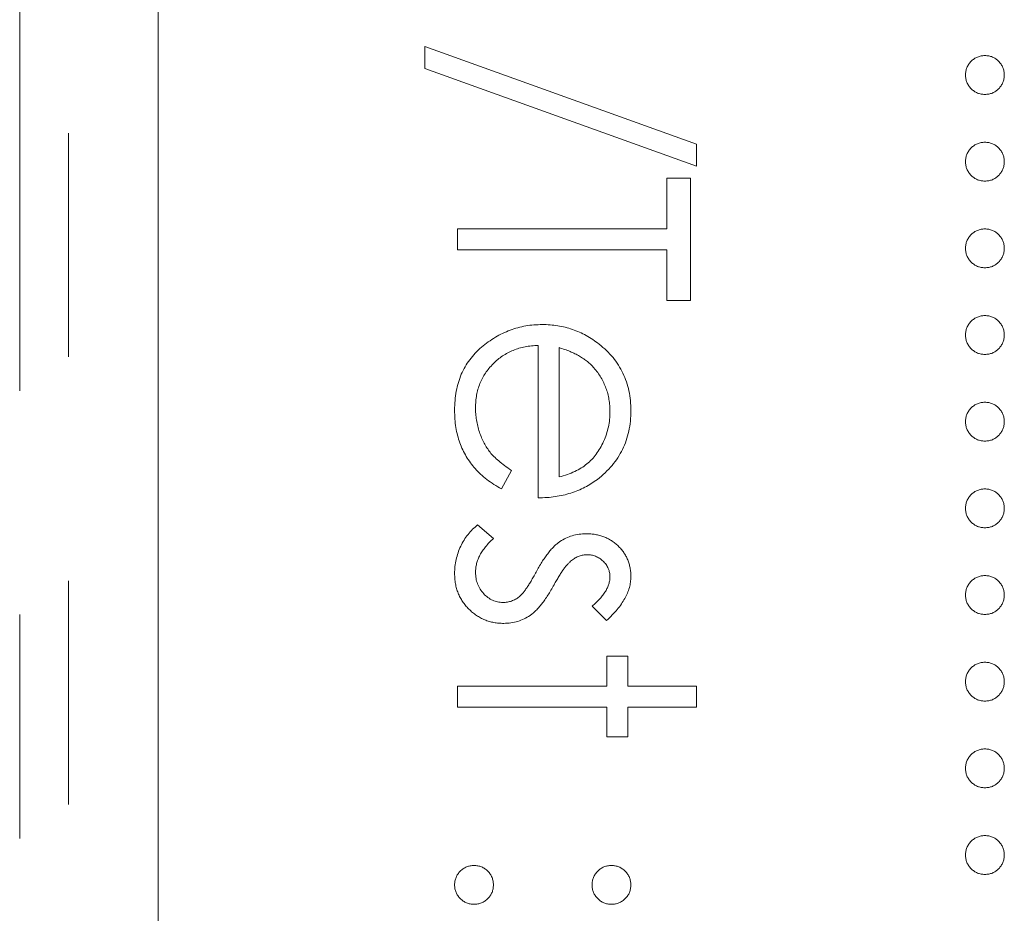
# Model space of a CAD drawing. Header units: millimetres. Extents: x -146 to 986, y -773 to 579.
# Tile 10 of 31: x 22.87 to 28.46, y 236.99 to 242.06. Entities that reach past the tile are written whole.
import ezdxf

# ---------------------------------------------------------------- set-up
doc = ezdxf.new("R2010")
doc.units = ezdxf.units.MM
doc.linetypes.add('PHANTOM', pattern=[12.7, 6.35, -1.27, 1.27, -1.27, 1.27, -1.27])

msp = doc.modelspace()

# ---------------------------------------------------------------- linework, layer by layer
at = {"color": 8, "linetype": 'PHANTOM', "lineweight": 0}
for p, q in [((22.8716, 201.851), (22.8716, 285.2829)), ((23.1496, 217.2829), (23.1496, 285.2829))]:
    msp.add_line(p, q, dxfattribs=at)
at = {"color": 7, "linetype": 'Continuous', "lineweight": 15}
for p, q in [((23.6573, 275.2829), (23.6573, 219.2829)), ((25.1707, 241.7793), (25.1707, 241.9044)), ((25.1707, 241.9044), (26.7141, 241.3511)), ((26.7141, 241.226), (25.1707, 241.7793)), ((26.7141, 241.3511), (26.7141, 241.226)), ((26.5445, 241.1582), (26.6802, 241.1582)), ((26.5445, 240.8698), (26.5445, 241.1582)), ((26.6802, 241.1582), (26.6802, 240.4628)), ((25.3573, 240.7511), (25.3573, 240.8698)), ((25.3573, 240.8698), (26.5445, 240.8698)), ((26.5445, 240.7511), (25.3573, 240.7511)), ((26.5445, 240.4628), (26.5445, 240.7511)), ((26.6802, 240.4628), (26.5445, 240.4628)), ((25.8152, 239.3434), (25.8152, 240.2084)), ((25.934, 240.1959), (25.934, 239.4621)), ((25.6626, 239.4997), (25.6072, 239.3943)), ((25.4713, 239.1907), (25.5608, 239.112)), ((26.2035, 238.648), (26.1205, 238.7286)), ((26.2053, 238.4445), (26.3241, 238.4445)), ((26.2053, 238.2749), (26.2053, 238.4445)), ((26.3241, 238.4445), (26.3241, 238.2749)), ((25.3573, 238.2749), (26.2053, 238.2749)), ((25.3573, 238.1562), (25.3573, 238.2749)), ((26.3241, 238.2749), (26.7141, 238.2749)), ((26.7141, 238.2749), (26.7141, 238.1562)), ((26.2053, 238.1562), (25.3573, 238.1562)), ((26.2053, 237.9865), (26.2053, 238.1562)), ((26.3241, 238.1562), (26.3241, 237.9865)), ((26.7141, 238.1562), (26.3241, 238.1562)), ((26.3241, 237.9865), (26.2053, 237.9865))]:
    msp.add_line(p, q, dxfattribs=at)
for points, knots in [([(28.2403, 241.7433), (28.2407, 241.7507), (28.2415, 241.7651), (28.248, 241.7858), (28.2581, 241.8048), (28.2722, 241.8218), (28.2892, 241.8356), (28.3082, 241.846), (28.3289, 241.8523), (28.3433, 241.8531), (28.3506, 241.8535)], [0, 0, 0, 0, 0.1277566, 0.2494144, 0.3727965, 0.5001113, 0.6286099, 0.7506434, 0.8737684, 1, 1, 1, 1]), ([(28.3506, 241.8535), (28.3581, 241.8531), (28.3726, 241.8524), (28.3935, 241.846), (28.4125, 241.8357), (28.4292, 241.8217), (28.4433, 241.8048), (28.4535, 241.7858), (28.4596, 241.765), (28.4604, 241.7507), (28.4608, 241.7433)], [0, 0, 0, 0, 0.129097, 0.252046, 0.373905, 0.5010378, 0.6281707, 0.7513765, 0.872426, 1, 1, 1, 1]), ([(28.3506, 241.6331), (28.3433, 241.6335), (28.329, 241.6344), (28.3081, 241.6402), (28.2893, 241.6511), (28.2722, 241.6648), (28.2582, 241.6817), (28.2479, 241.7007), (28.2416, 241.7214), (28.2408, 241.7359), (28.2403, 241.7433)], [0, 0, 0, 0, 0.126178, 0.248821, 0.37154, 0.499984, 0.627244, 0.749226, 0.872298, 1, 1, 1, 1]), ([(28.4608, 241.7433), (28.4604, 241.7359), (28.4595, 241.7215), (28.4536, 241.7006), (28.4432, 241.6817), (28.4293, 241.6649), (28.4124, 241.651), (28.3936, 241.6402), (28.3726, 241.6343), (28.358, 241.6335), (28.3506, 241.6331)], [0, 0, 0, 0, 0.127519, 0.249986, 0.371792, 0.49887, 0.625948, 0.748492, 0.870959, 1, 1, 1, 1]), ([(28.2403, 241.2514), (28.2407, 241.2588), (28.2415, 241.2732), (28.248, 241.2939), (28.2581, 241.313), (28.2722, 241.3299), (28.2892, 241.3437), (28.3082, 241.3542), (28.3289, 241.3604), (28.3433, 241.3613), (28.3506, 241.3617)], [0, 0, 0, 0, 0.1277566, 0.2494144, 0.3727965, 0.5001113, 0.6286099, 0.7506434, 0.8737684, 1, 1, 1, 1]), ([(28.3506, 241.3617), (28.3581, 241.3613), (28.3726, 241.3605), (28.3935, 241.3542), (28.4125, 241.3438), (28.4292, 241.3298), (28.4433, 241.313), (28.4535, 241.294), (28.4596, 241.2732), (28.4604, 241.2588), (28.4608, 241.2514)], [0, 0, 0, 0, 0.129097, 0.252046, 0.373905, 0.5010378, 0.6281707, 0.7513765, 0.872426, 1, 1, 1, 1]), ([(28.3506, 241.1412), (28.3433, 241.1417), (28.329, 241.1425), (28.3081, 241.1483), (28.2893, 241.1592), (28.2722, 241.1729), (28.2582, 241.1899), (28.2479, 241.2088), (28.2416, 241.2296), (28.2408, 241.2441), (28.2403, 241.2514)], [0, 0, 0, 0, 0.126178, 0.248821, 0.37154, 0.499984, 0.627244, 0.749226, 0.872298, 1, 1, 1, 1]), ([(28.4608, 241.2514), (28.4604, 241.2441), (28.4595, 241.2296), (28.4536, 241.2088), (28.4432, 241.1899), (28.4293, 241.173), (28.4124, 241.1592), (28.3936, 241.1483), (28.3726, 241.1425), (28.358, 241.1416), (28.3506, 241.1412)], [0, 0, 0, 0, 0.127519, 0.249986, 0.371792, 0.49887, 0.625948, 0.748492, 0.870959, 1, 1, 1, 1]), ([(28.2403, 240.7596), (28.2407, 240.767), (28.2415, 240.7814), (28.248, 240.8021), (28.2581, 240.8211), (28.2722, 240.8381), (28.2892, 240.8519), (28.3082, 240.8623), (28.3289, 240.8686), (28.3433, 240.8694), (28.3506, 240.8698)], [0, 0, 0, 0, 0.1277566, 0.2494144, 0.3727965, 0.5001113, 0.6286099, 0.7506434, 0.8737684, 1, 1, 1, 1]), ([(28.3506, 240.8698), (28.3581, 240.8694), (28.3726, 240.8686), (28.3935, 240.8623), (28.4125, 240.852), (28.4292, 240.838), (28.4433, 240.8211), (28.4535, 240.8021), (28.4596, 240.7813), (28.4604, 240.767), (28.4608, 240.7596)], [0, 0, 0, 0, 0.129097, 0.252046, 0.373905, 0.5010378, 0.6281707, 0.7513765, 0.872426, 1, 1, 1, 1]), ([(28.3506, 240.6493), (28.3433, 240.6498), (28.329, 240.6507), (28.3081, 240.6565), (28.2893, 240.6674), (28.2722, 240.6811), (28.2582, 240.698), (28.2479, 240.7169), (28.2416, 240.7377), (28.2408, 240.7522), (28.2403, 240.7596)], [0, 0, 0, 0, 0.126178, 0.248821, 0.37154, 0.499984, 0.627244, 0.749226, 0.872298, 1, 1, 1, 1]), ([(28.4608, 240.7596), (28.4604, 240.7522), (28.4595, 240.7378), (28.4536, 240.7169), (28.4432, 240.698), (28.4293, 240.6812), (28.4124, 240.6673), (28.3936, 240.6565), (28.3726, 240.6506), (28.358, 240.6498), (28.3506, 240.6493)], [0, 0, 0, 0, 0.127519, 0.249986, 0.371792, 0.49887, 0.625948, 0.748492, 0.870959, 1, 1, 1, 1]), ([(28.2403, 240.2677), (28.2407, 240.2751), (28.2415, 240.2895), (28.248, 240.3102), (28.2581, 240.3293), (28.2722, 240.3462), (28.2892, 240.36), (28.3082, 240.3705), (28.3289, 240.3767), (28.3433, 240.3776), (28.3506, 240.378)], [0, 0, 0, 0, 0.1277566, 0.2494144, 0.3727965, 0.5001113, 0.6286099, 0.7506434, 0.8737684, 1, 1, 1, 1]), ([(28.3506, 240.378), (28.3581, 240.3776), (28.3726, 240.3768), (28.3935, 240.3705), (28.4125, 240.3601), (28.4292, 240.3461), (28.4433, 240.3293), (28.4535, 240.3103), (28.4596, 240.2895), (28.4604, 240.2751), (28.4608, 240.2677)], [0, 0, 0, 0, 0.129097, 0.252046, 0.373905, 0.5010378, 0.6281707, 0.7513765, 0.872426, 1, 1, 1, 1]), ([(25.3403, 239.8408), (25.3408, 239.8594), (25.3416, 239.8956), (25.3489, 239.9484), (25.3608, 239.998), (25.3774, 240.0446), (25.3991, 240.088), (25.4256, 240.1282), (25.4566, 240.1656), (25.4925, 240.1988), (25.531, 240.2288), (25.571, 240.2552), (25.6126, 240.2773), (25.6554, 240.2953), (25.6992, 240.3098), (25.7444, 240.3199), (25.7908, 240.3258), (25.8222, 240.3266), (25.838, 240.3271)], [0, 0, 0, 0, 0.071579, 0.139629, 0.204797, 0.268135, 0.329814, 0.391301, 0.453434, 0.516552, 0.579631, 0.641119, 0.701294, 0.76081, 0.819932, 0.87892, 0.938983, 1, 1, 1, 1]), ([(25.838, 240.3271), (25.8529, 240.3267), (25.8823, 240.3259), (25.9259, 240.3209), (25.9682, 240.312), (26.0094, 240.2999), (26.0493, 240.2842), (26.0879, 240.265), (26.1253, 240.2422), (26.1489, 240.2246), (26.1608, 240.2158)], [0, 0, 0, 0, 0.128045, 0.253768, 0.377428, 0.500551, 0.623296, 0.746578, 0.872348, 1, 1, 1, 1]), ([(28.3506, 240.1575), (28.3433, 240.1579), (28.329, 240.1588), (28.3081, 240.1646), (28.2893, 240.1755), (28.2722, 240.1892), (28.2582, 240.2062), (28.2479, 240.2251), (28.2416, 240.2459), (28.2408, 240.2604), (28.2403, 240.2677)], [0, 0, 0, 0, 0.126178, 0.248821, 0.37154, 0.499984, 0.627244, 0.749226, 0.872298, 1, 1, 1, 1]), ([(28.4608, 240.2677), (28.4604, 240.2604), (28.4595, 240.2459), (28.4536, 240.225), (28.4432, 240.2062), (28.4293, 240.1893), (28.4124, 240.1754), (28.3936, 240.1646), (28.3726, 240.1588), (28.358, 240.1579), (28.3506, 240.1575)], [0, 0, 0, 0, 0.127519, 0.249986, 0.371792, 0.49887, 0.625948, 0.748492, 0.870959, 1, 1, 1, 1]), ([(25.8152, 240.2084), (25.8025, 240.2078), (25.7775, 240.2066), (25.7408, 240.2013), (25.7059, 240.1929), (25.673, 240.1811), (25.6416, 240.1668), (25.6121, 240.1492), (25.5845, 240.1283), (25.5586, 240.105), (25.5355, 240.079), (25.5148, 240.0517), (25.4975, 240.0226), (25.4835, 239.9921), (25.4725, 239.96), (25.4649, 239.9265), (25.4599, 239.8916), (25.4594, 239.8678), (25.4591, 239.8556)], [0, 0, 0, 0, 0.068385, 0.134476, 0.198391, 0.260753, 0.321829, 0.383037, 0.444653, 0.507398, 0.569825, 0.630778, 0.690929, 0.750945, 0.811049, 0.872331, 0.935004, 1, 1, 1, 1]), ([(26.1317, 240.0809), (26.126, 240.0872), (26.1144, 240.1), (26.0945, 240.117), (26.0731, 240.1334), (26.0492, 240.1482), (26.0233, 240.1619), (25.9955, 240.1746), (25.9655, 240.1861), (25.9447, 240.1926), (25.934, 240.1959)], [0, 0, 0, 0, 0.1099838, 0.2225805, 0.3384999, 0.4587086, 0.5855353, 0.7175177, 0.8546668, 1, 1, 1, 1]), ([(26.1608, 240.2158), (26.1751, 240.2038), (26.2033, 240.1802), (26.2403, 240.1403), (26.2713, 240.0971), (26.297, 240.0512), (26.3166, 240.0019), (26.3311, 239.95), (26.3393, 239.8949), (26.3404, 239.8572), (26.341, 239.8379)], [0, 0, 0, 0, 0.128835, 0.253589, 0.374643, 0.49534, 0.616325, 0.739759, 0.866842, 1, 1, 1, 1]), ([(26.2223, 239.8318), (26.2221, 239.8436), (26.2216, 239.8671), (26.2173, 239.9016), (26.2101, 239.9347), (26.2003, 239.9667), (26.1872, 239.9972), (26.1719, 240.0268), (26.1531, 240.0547), (26.1389, 240.0721), (26.1317, 240.0809)], [0, 0, 0, 0, 0.131092, 0.259141, 0.384162, 0.505992, 0.629098, 0.750669, 0.874039, 1, 1, 1, 1]), ([(25.6072, 239.3943), (25.5923, 239.4027), (25.5633, 239.419), (25.5234, 239.4472), (25.4876, 239.4766), (25.4567, 239.5088), (25.4298, 239.5427), (25.4062, 239.5785), (25.3861, 239.6164), (25.3692, 239.6564), (25.3562, 239.6989), (25.347, 239.7438), (25.3413, 239.7915), (25.3407, 239.8241), (25.3403, 239.8408)], [0, 0, 0, 0, 0.09337, 0.181661, 0.265874, 0.346355, 0.4246, 0.501903, 0.579992, 0.658443, 0.738672, 0.821894, 0.908801, 1, 1, 1, 1]), ([(25.4591, 239.8556), (25.4593, 239.8438), (25.4598, 239.8203), (25.4642, 239.7853), (25.4714, 239.7508), (25.4811, 239.7171), (25.4931, 239.6847), (25.5075, 239.6548), (25.5234, 239.6272), (25.5416, 239.6015), (25.5639, 239.5765), (25.5918, 239.5517), (25.6247, 239.5252), (25.6495, 239.5086), (25.6626, 239.4997)], [0, 0, 0, 0, 0.0825923, 0.1638789, 0.2456587, 0.3277257, 0.40861, 0.4857491, 0.5591691, 0.6302685, 0.705306, 0.792065, 0.8897964, 1, 1, 1, 1]), ([(26.341, 239.8379), (26.3405, 239.8181), (26.3395, 239.7792), (26.3302, 239.7225), (26.3154, 239.6688), (26.2946, 239.6182), (26.2677, 239.5707), (26.2344, 239.5266), (26.1957, 239.485), (26.1659, 239.4609), (26.1507, 239.4486)], [0, 0, 0, 0, 0.13204, 0.259033, 0.38188, 0.502258, 0.622752, 0.744743, 0.870109, 1, 1, 1, 1]), ([(28.2403, 239.7759), (28.2407, 239.7833), (28.2415, 239.7977), (28.248, 239.8184), (28.2581, 239.8374), (28.2722, 239.8544), (28.2892, 239.8682), (28.3082, 239.8786), (28.3289, 239.8849), (28.3433, 239.8857), (28.3506, 239.8861)], [0, 0, 0, 0, 0.1277566, 0.2494144, 0.3727965, 0.5001113, 0.6286099, 0.7506434, 0.8737684, 1, 1, 1, 1]), ([(28.3506, 239.8861), (28.3581, 239.8857), (28.3726, 239.8849), (28.3935, 239.8786), (28.4125, 239.8683), (28.4292, 239.8543), (28.4433, 239.8374), (28.4535, 239.8184), (28.4596, 239.7976), (28.4604, 239.7833), (28.4608, 239.7759)], [0, 0, 0, 0, 0.129097, 0.252046, 0.373905, 0.5010378, 0.6281707, 0.7513765, 0.872426, 1, 1, 1, 1]), ([(25.934, 239.4621), (25.9497, 239.4665), (25.98, 239.4748), (26.022, 239.4923), (26.0593, 239.512), (26.0916, 239.5353), (26.1204, 239.5617), (26.1455, 239.5921), (26.1679, 239.6263), (26.1869, 239.664), (26.203, 239.704), (26.2138, 239.7458), (26.2213, 239.7884), (26.2219, 239.8173), (26.2223, 239.8318)], [0, 0, 0, 0, 0.09624, 0.185231, 0.267501, 0.3444, 0.419595, 0.496891, 0.576638, 0.660268, 0.745387, 0.83004, 0.914474, 1, 1, 1, 1]), ([(28.3506, 239.6656), (28.3433, 239.6661), (28.329, 239.667), (28.3081, 239.6728), (28.2893, 239.6837), (28.2722, 239.6974), (28.2582, 239.7143), (28.2479, 239.7332), (28.2416, 239.754), (28.2408, 239.7685), (28.2403, 239.7759)], [0, 0, 0, 0, 0.126178, 0.248821, 0.37154, 0.499984, 0.627244, 0.749226, 0.872298, 1, 1, 1, 1]), ([(28.4608, 239.7759), (28.4604, 239.7685), (28.4595, 239.7541), (28.4536, 239.7332), (28.4432, 239.7143), (28.4293, 239.6975), (28.4124, 239.6836), (28.3936, 239.6728), (28.3726, 239.6669), (28.358, 239.6661), (28.3506, 239.6656)], [0, 0, 0, 0, 0.127519, 0.249986, 0.371792, 0.49887, 0.625948, 0.748492, 0.870959, 1, 1, 1, 1]), ([(26.1507, 239.4486), (26.1393, 239.4402), (26.1166, 239.4236), (26.0795, 239.4027), (26.0406, 239.3846), (25.9995, 239.3701), (25.9564, 239.3583), (25.9113, 239.3498), (25.8639, 239.3449), (25.8317, 239.3439), (25.8152, 239.3434)], [0, 0, 0, 0, 0.118522, 0.236255, 0.356174, 0.47725, 0.60154, 0.729618, 0.862158, 1, 1, 1, 1]), ([(28.2403, 239.284), (28.2407, 239.2914), (28.2415, 239.3058), (28.248, 239.3265), (28.2581, 239.3456), (28.2722, 239.3625), (28.2892, 239.3763), (28.3082, 239.3868), (28.3289, 239.393), (28.3433, 239.3939), (28.3506, 239.3943)], [0, 0, 0, 0, 0.1277566, 0.2494144, 0.3727965, 0.5001113, 0.6286099, 0.7506434, 0.8737684, 1, 1, 1, 1]), ([(28.3506, 239.3943), (28.3581, 239.3939), (28.3726, 239.3931), (28.3935, 239.3867), (28.4125, 239.3764), (28.4292, 239.3624), (28.4433, 239.3456), (28.4535, 239.3266), (28.4596, 239.3058), (28.4604, 239.2914), (28.4608, 239.284)], [0, 0, 0, 0, 0.129097, 0.252046, 0.373905, 0.5010378, 0.6281707, 0.7513765, 0.872426, 1, 1, 1, 1]), ([(28.3506, 239.1738), (28.3433, 239.1742), (28.329, 239.1751), (28.3081, 239.1809), (28.2893, 239.1918), (28.2722, 239.2055), (28.2582, 239.2224), (28.2479, 239.2414), (28.2416, 239.2622), (28.2408, 239.2767), (28.2403, 239.284)], [0, 0, 0, 0, 0.126178, 0.248821, 0.37154, 0.499984, 0.627244, 0.749226, 0.872298, 1, 1, 1, 1]), ([(28.4608, 239.284), (28.4604, 239.2767), (28.4595, 239.2622), (28.4536, 239.2413), (28.4432, 239.2224), (28.4293, 239.2056), (28.4124, 239.1917), (28.3936, 239.1809), (28.3726, 239.1751), (28.358, 239.1742), (28.3506, 239.1738)], [0, 0, 0, 0, 0.127519, 0.249986, 0.371792, 0.49887, 0.625948, 0.748492, 0.870959, 1, 1, 1, 1]), ([(25.3403, 238.9143), (25.3407, 238.9277), (25.3415, 238.9543), (25.3485, 238.9935), (25.3593, 239.0319), (25.3744, 239.0691), (25.3933, 239.1043), (25.416, 239.1364), (25.4417, 239.1657), (25.4614, 239.1824), (25.4713, 239.1907)], [0, 0, 0, 0, 0.126743, 0.251724, 0.377219, 0.504694, 0.631458, 0.755401, 0.877701, 1, 1, 1, 1]), ([(25.5608, 239.112), (25.5528, 239.1046), (25.5371, 239.0901), (25.5163, 239.0669), (25.4988, 239.0433), (25.4842, 239.0196), (25.473, 238.9953), (25.465, 238.9706), (25.46, 238.9456), (25.4594, 238.9289), (25.4591, 238.9204)], [0, 0, 0, 0, 0.147476, 0.285904, 0.417172, 0.540501, 0.659238, 0.775006, 0.887229, 1, 1, 1, 1]), ([(25.9385, 239.0956), (25.9495, 239.1025), (25.9715, 239.1162), (26.0083, 239.1295), (26.047, 239.1386), (26.0737, 239.1394), (26.0874, 239.1399)], [0, 0, 0, 0, 0.246252, 0.492591, 0.74057, 1, 1, 1, 1]), ([(26.0874, 239.1399), (26.0963, 239.1397), (26.1138, 239.1393), (26.1395, 239.1361), (26.1639, 239.1304), (26.1874, 239.1232), (26.2095, 239.1132), (26.2305, 239.1012), (26.2504, 239.0871), (26.269, 239.0709), (26.2858, 239.0531), (26.3005, 239.0339), (26.313, 239.0137), (26.3235, 238.9923), (26.3314, 238.9697), (26.3369, 238.946), (26.3405, 238.9212), (26.3408, 238.9042), (26.341, 238.8955)], [0, 0, 0, 0, 0.067978, 0.133044, 0.196507, 0.258613, 0.319728, 0.380873, 0.442636, 0.505079, 0.567881, 0.628814, 0.68891, 0.748765, 0.809386, 0.870884, 0.934037, 1, 1, 1, 1]), ([(25.8065, 238.9289), (25.812, 238.9388), (25.8226, 238.9579), (25.8392, 238.9849), (25.8561, 239.0093), (25.8723, 239.0316), (25.8888, 239.0514), (25.9054, 239.0684), (25.9215, 239.0833), (25.933, 239.0916), (25.9385, 239.0956)], [0, 0, 0, 0, 0.157762, 0.30595, 0.443775, 0.572824, 0.692154, 0.802296, 0.905564, 1, 1, 1, 1]), ([(26.0922, 239.0211), (26.0845, 239.0207), (26.0693, 239.0199), (26.0468, 239.0134), (26.0248, 239.003), (26.0114, 238.9933), (26.0045, 238.9883)], [0, 0, 0, 0, 0.2400399, 0.4794032, 0.7317567, 1, 1, 1, 1]), ([(26.2223, 238.8955), (26.2219, 238.9039), (26.2211, 238.9204), (26.2131, 238.944), (26.2009, 238.9659), (26.1835, 238.9848), (26.1635, 239.0009), (26.1412, 239.0126), (26.1173, 239.0198), (26.1006, 239.0207), (26.0922, 239.0211)], [0, 0, 0, 0, 0.1249585, 0.2459006, 0.369166, 0.4985108, 0.6285039, 0.7510283, 0.8737242, 1, 1, 1, 1]), ([(26.0045, 238.9883), (26.0008, 238.9853), (25.9929, 238.9789), (25.982, 238.9668), (25.9699, 238.9532), (25.9578, 238.9369), (25.9451, 238.9184), (25.9323, 238.8975), (25.9183, 238.8749), (25.9094, 238.8586), (25.9048, 238.8502)], [0, 0, 0, 0, 0.0834251, 0.1775598, 0.2839824, 0.4022167, 0.5335685, 0.676121, 0.8316494, 1, 1, 1, 1]), ([(25.6197, 238.631), (25.6101, 238.6313), (25.5913, 238.6319), (25.5636, 238.6356), (25.5371, 238.642), (25.5115, 238.6507), (25.4873, 238.6625), (25.4639, 238.6763), (25.4419, 238.6929), (25.4211, 238.7118), (25.4022, 238.7326), (25.3856, 238.7547), (25.3717, 238.7782), (25.3603, 238.803), (25.3512, 238.829), (25.3449, 238.8564), (25.3411, 238.885), (25.3406, 238.9044), (25.3403, 238.9143)], [0, 0, 0, 0, 0.064548, 0.127199, 0.188597, 0.24864, 0.309525, 0.370037, 0.431889, 0.495704, 0.559519, 0.621372, 0.682397, 0.743568, 0.805498, 0.86864, 0.933066, 1, 1, 1, 1]), ([(25.4591, 238.9204), (25.4596, 238.909), (25.4606, 238.8866), (25.4698, 238.8545), (25.4842, 238.8249), (25.5046, 238.7992), (25.5284, 238.7773), (25.5552, 238.7615), (25.5843, 238.7515), (25.6044, 238.7504), (25.6146, 238.7498)], [0, 0, 0, 0, 0.134042, 0.261896, 0.387836, 0.517686, 0.644509, 0.764718, 0.880291, 1, 1, 1, 1]), ([(25.7069, 238.7824), (25.7103, 238.7854), (25.7177, 238.792), (25.7284, 238.8041), (25.74, 238.8186), (25.7523, 238.8357), (25.7649, 238.8553), (25.7781, 238.8777), (25.7922, 238.9023), (25.8016, 238.9198), (25.8065, 238.9289)], [0, 0, 0, 0, 0.0768751, 0.1674617, 0.27227, 0.3895508, 0.5208014, 0.6662633, 0.8255449, 1, 1, 1, 1]), ([(26.1205, 238.7286), (26.1286, 238.7355), (26.1441, 238.7489), (26.1649, 238.7702), (26.1823, 238.7914), (26.197, 238.8122), (26.2082, 238.8331), (26.2163, 238.854), (26.2213, 238.8748), (26.222, 238.8887), (26.2223, 238.8955)], [0, 0, 0, 0, 0.158223, 0.305036, 0.441309, 0.565963, 0.683525, 0.793334, 0.898518, 1, 1, 1, 1]), ([(26.341, 238.8955), (26.3406, 238.8852), (26.3398, 238.8645), (26.3331, 238.8334), (26.322, 238.8023), (26.3068, 238.7712), (26.2872, 238.7403), (26.2634, 238.7093), (26.2356, 238.6778), (26.2144, 238.6582), (26.2035, 238.648)], [0, 0, 0, 0, 0.105714, 0.213412, 0.326127, 0.444452, 0.569061, 0.702712, 0.846318, 1, 1, 1, 1]), ([(28.2403, 238.7922), (28.2407, 238.7996), (28.2415, 238.814), (28.248, 238.8347), (28.2581, 238.8537), (28.2722, 238.8707), (28.2892, 238.8845), (28.3082, 238.8949), (28.3289, 238.9012), (28.3433, 238.902), (28.3506, 238.9024)], [0, 0, 0, 0, 0.1277566, 0.2494144, 0.3727965, 0.5001113, 0.6286099, 0.7506434, 0.8737684, 1, 1, 1, 1]), ([(28.3506, 238.9024), (28.3581, 238.902), (28.3726, 238.9012), (28.3935, 238.8949), (28.4125, 238.8845), (28.4292, 238.8706), (28.4433, 238.8537), (28.4535, 238.8347), (28.4596, 238.8139), (28.4604, 238.7995), (28.4608, 238.7922)], [0, 0, 0, 0, 0.129097, 0.252046, 0.373905, 0.5010378, 0.6281707, 0.7513765, 0.872426, 1, 1, 1, 1]), ([(25.9048, 238.8502), (25.899, 238.8399), (25.8879, 238.8201), (25.8706, 238.7918), (25.8535, 238.7662), (25.8366, 238.743), (25.8195, 238.7226), (25.8029, 238.7044), (25.7863, 238.6889), (25.7747, 238.6802), (25.7691, 238.6761)], [0, 0, 0, 0, 0.1589891, 0.3071146, 0.4462132, 0.5748761, 0.6941521, 0.8045812, 0.9065933, 1, 1, 1, 1]), ([(25.6146, 238.7498), (25.6231, 238.7502), (25.6397, 238.751), (25.6638, 238.7574), (25.6867, 238.7674), (25.7, 238.7773), (25.7069, 238.7824)], [0, 0, 0, 0, 0.253475, 0.500453, 0.745578, 1, 1, 1, 1]), ([(28.3506, 238.6819), (28.3433, 238.6824), (28.329, 238.6833), (28.3081, 238.689), (28.2893, 238.7), (28.2722, 238.7137), (28.2582, 238.7306), (28.2479, 238.7495), (28.2416, 238.7703), (28.2408, 238.7848), (28.2403, 238.7922)], [0, 0, 0, 0, 0.126178, 0.248821, 0.37154, 0.499984, 0.627244, 0.749226, 0.872298, 1, 1, 1, 1]), ([(28.4608, 238.7922), (28.4604, 238.7848), (28.4595, 238.7704), (28.4536, 238.7495), (28.4432, 238.7306), (28.4293, 238.7138), (28.4124, 238.6999), (28.3936, 238.6891), (28.3726, 238.6832), (28.358, 238.6824), (28.3506, 238.6819)], [0, 0, 0, 0, 0.127519, 0.249986, 0.371792, 0.49887, 0.625948, 0.748492, 0.870959, 1, 1, 1, 1]), ([(25.7691, 238.6761), (25.7579, 238.6692), (25.7356, 238.6555), (25.6989, 238.6411), (25.6599, 238.6328), (25.6332, 238.6316), (25.6197, 238.631)], [0, 0, 0, 0, 0.248839, 0.495235, 0.743336, 1, 1, 1, 1]), ([(28.2403, 238.3003), (28.2407, 238.3077), (28.2415, 238.3221), (28.248, 238.3428), (28.2581, 238.3619), (28.2722, 238.3788), (28.2892, 238.3926), (28.3082, 238.4031), (28.3289, 238.4093), (28.3433, 238.4101), (28.3506, 238.4106)], [0, 0, 0, 0, 0.1277566, 0.2494144, 0.3727965, 0.5001113, 0.6286099, 0.7506434, 0.8737684, 1, 1, 1, 1]), ([(28.3506, 238.4106), (28.3581, 238.4102), (28.3726, 238.4094), (28.3935, 238.403), (28.4125, 238.3927), (28.4292, 238.3787), (28.4433, 238.3619), (28.4535, 238.3429), (28.4596, 238.3221), (28.4604, 238.3077), (28.4608, 238.3003)], [0, 0, 0, 0, 0.129097, 0.252046, 0.373905, 0.5010378, 0.6281707, 0.7513765, 0.872426, 1, 1, 1, 1]), ([(28.3506, 238.1901), (28.3433, 238.1905), (28.329, 238.1914), (28.3081, 238.1972), (28.2893, 238.2081), (28.2722, 238.2218), (28.2582, 238.2387), (28.2479, 238.2577), (28.2416, 238.2785), (28.2408, 238.2929), (28.2403, 238.3003)], [0, 0, 0, 0, 0.126178, 0.248821, 0.37154, 0.499984, 0.627244, 0.749226, 0.872298, 1, 1, 1, 1]), ([(28.4608, 238.3003), (28.4604, 238.293), (28.4595, 238.2785), (28.4536, 238.2576), (28.4432, 238.2387), (28.4293, 238.2219), (28.4124, 238.208), (28.3936, 238.1972), (28.3726, 238.1914), (28.358, 238.1905), (28.3506, 238.1901)], [0, 0, 0, 0, 0.127519, 0.249986, 0.371792, 0.49887, 0.625948, 0.748492, 0.870959, 1, 1, 1, 1]), ([(28.2403, 237.8085), (28.2407, 237.8158), (28.2415, 237.8303), (28.248, 237.851), (28.2581, 237.87), (28.2722, 237.8869), (28.2892, 237.9008), (28.3082, 237.9112), (28.3289, 237.9175), (28.3433, 237.9183), (28.3506, 237.9187)], [0, 0, 0, 0, 0.1277566, 0.2494144, 0.3727965, 0.5001113, 0.6286099, 0.7506434, 0.8737684, 1, 1, 1, 1]), ([(28.3506, 237.9187), (28.3581, 237.9183), (28.3726, 237.9175), (28.3935, 237.9112), (28.4125, 237.9008), (28.4292, 237.8868), (28.4433, 237.87), (28.4535, 237.851), (28.4596, 237.8302), (28.4604, 237.8158), (28.4608, 237.8085)], [0, 0, 0, 0, 0.129097, 0.252046, 0.373905, 0.5010378, 0.6281707, 0.7513765, 0.872426, 1, 1, 1, 1]), ([(28.3506, 237.6982), (28.3433, 237.6987), (28.329, 237.6996), (28.3081, 237.7053), (28.2893, 237.7163), (28.2722, 237.73), (28.2582, 237.7469), (28.2479, 237.7658), (28.2416, 237.7866), (28.2408, 237.8011), (28.2403, 237.8085)], [0, 0, 0, 0, 0.126178, 0.248821, 0.37154, 0.499984, 0.627244, 0.749226, 0.872298, 1, 1, 1, 1]), ([(28.4608, 237.8085), (28.4604, 237.8011), (28.4595, 237.7867), (28.4536, 237.7658), (28.4432, 237.7469), (28.4293, 237.7301), (28.4124, 237.7162), (28.3936, 237.7053), (28.3726, 237.6995), (28.358, 237.6987), (28.3506, 237.6982)], [0, 0, 0, 0, 0.127519, 0.249986, 0.371792, 0.49887, 0.625948, 0.748492, 0.870959, 1, 1, 1, 1]), ([(28.2403, 237.3166), (28.2407, 237.324), (28.2415, 237.3384), (28.248, 237.3591), (28.2581, 237.3782), (28.2722, 237.3951), (28.2892, 237.4089), (28.3082, 237.4193), (28.3289, 237.4256), (28.3433, 237.4264), (28.3506, 237.4269)], [0, 0, 0, 0, 0.1277566, 0.2494144, 0.3727965, 0.5001113, 0.6286099, 0.7506434, 0.8737684, 1, 1, 1, 1]), ([(28.3506, 237.4269), (28.3581, 237.4265), (28.3726, 237.4257), (28.3935, 237.4193), (28.4125, 237.409), (28.4292, 237.395), (28.4433, 237.3782), (28.4535, 237.3592), (28.4596, 237.3384), (28.4604, 237.324), (28.4608, 237.3166)], [0, 0, 0, 0, 0.129097, 0.252046, 0.373905, 0.5010378, 0.6281707, 0.7513765, 0.872426, 1, 1, 1, 1]), ([(28.3506, 237.2064), (28.3433, 237.2068), (28.329, 237.2077), (28.3081, 237.2135), (28.2893, 237.2244), (28.2722, 237.2381), (28.2582, 237.255), (28.2479, 237.274), (28.2416, 237.2948), (28.2408, 237.3092), (28.2403, 237.3166)], [0, 0, 0, 0, 0.126178, 0.248821, 0.37154, 0.499984, 0.627244, 0.749226, 0.872298, 1, 1, 1, 1]), ([(28.4608, 237.3166), (28.4604, 237.3092), (28.4595, 237.2948), (28.4536, 237.2739), (28.4432, 237.255), (28.4293, 237.2382), (28.4124, 237.2243), (28.3936, 237.2135), (28.3726, 237.2077), (28.358, 237.2068), (28.3506, 237.2064)], [0, 0, 0, 0, 0.127519, 0.249986, 0.371792, 0.49887, 0.625948, 0.748492, 0.870959, 1, 1, 1, 1]), ([(25.3403, 237.147), (25.3407, 237.1544), (25.3415, 237.1688), (25.348, 237.1895), (25.3581, 237.2086), (25.3722, 237.2255), (25.3892, 237.2393), (25.4082, 237.2497), (25.4289, 237.256), (25.4433, 237.2568), (25.4506, 237.2573)], [0, 0, 0, 0, 0.1277566, 0.2494144, 0.3727965, 0.5001113, 0.6286099, 0.7506434, 0.8737684, 1, 1, 1, 1]), ([(25.4506, 237.2573), (25.4581, 237.2569), (25.4726, 237.2561), (25.4935, 237.2497), (25.5125, 237.2394), (25.5292, 237.2254), (25.5433, 237.2086), (25.5535, 237.1896), (25.5596, 237.1687), (25.5604, 237.1544), (25.5608, 237.147)], [0, 0, 0, 0, 0.129097, 0.252046, 0.373905, 0.5010378, 0.6281707, 0.7513765, 0.872426, 1, 1, 1, 1]), ([(26.1205, 237.147), (26.121, 237.1544), (26.1218, 237.1687), (26.1278, 237.1896), (26.1381, 237.2086), (26.1521, 237.2254), (26.1689, 237.2394), (26.1879, 237.2497), (26.2087, 237.2561), (26.2233, 237.2569), (26.2308, 237.2573)], [0, 0, 0, 0, 0.127574, 0.2486235, 0.3718293, 0.4989622, 0.626095, 0.747954, 0.870903, 1, 1, 1, 1]), ([(26.2308, 237.2573), (26.2381, 237.2568), (26.2525, 237.256), (26.2731, 237.2497), (26.2921, 237.2394), (26.3089, 237.2253), (26.3233, 237.2087), (26.3333, 237.1895), (26.3399, 237.1688), (26.3406, 237.1544), (26.341, 237.147)], [0, 0, 0, 0, 0.126257, 0.2494068, 0.3714648, 0.4988052, 0.6271285, 0.7505355, 0.8722177, 1, 1, 1, 1]), ([(25.4506, 237.0368), (25.4433, 237.0372), (25.429, 237.0381), (25.4081, 237.0439), (25.3893, 237.0548), (25.3722, 237.0685), (25.3582, 237.0854), (25.3479, 237.1044), (25.3416, 237.1252), (25.3408, 237.1396), (25.3403, 237.147)], [0, 0, 0, 0, 0.126178, 0.248821, 0.37154, 0.499984, 0.627244, 0.749226, 0.872298, 1, 1, 1, 1]), ([(25.5608, 237.147), (25.5604, 237.1396), (25.5595, 237.1252), (25.5536, 237.1043), (25.5432, 237.0854), (25.5293, 237.0686), (25.5124, 237.0547), (25.4936, 237.0439), (25.4726, 237.0381), (25.458, 237.0372), (25.4506, 237.0368)], [0, 0, 0, 0, 0.127519, 0.249986, 0.371792, 0.49887, 0.625948, 0.748492, 0.870959, 1, 1, 1, 1]), ([(26.2308, 237.0368), (26.2233, 237.0372), (26.2088, 237.0381), (26.1877, 237.0439), (26.169, 237.0547), (26.1521, 237.0686), (26.1382, 237.0854), (26.1277, 237.1043), (26.1218, 237.1252), (26.121, 237.1396), (26.1205, 237.147)], [0, 0, 0, 0, 0.129041, 0.251508, 0.374052, 0.50113, 0.628208, 0.750014, 0.872481, 1, 1, 1, 1]), ([(26.341, 237.147), (26.3406, 237.1396), (26.3397, 237.1252), (26.3338, 237.1043), (26.3234, 237.0854), (26.3094, 237.0686), (26.2925, 237.0547), (26.2738, 237.0439), (26.2527, 237.0381), (26.2382, 237.0372), (26.2308, 237.0368)], [0, 0, 0, 0, 0.127519, 0.249986, 0.371792, 0.49887, 0.625948, 0.748492, 0.870959, 1, 1, 1, 1])]:
    msp.add_open_spline(points, degree=3, knots=knots, dxfattribs=at)

doc.saveas('drawing.dxf')
